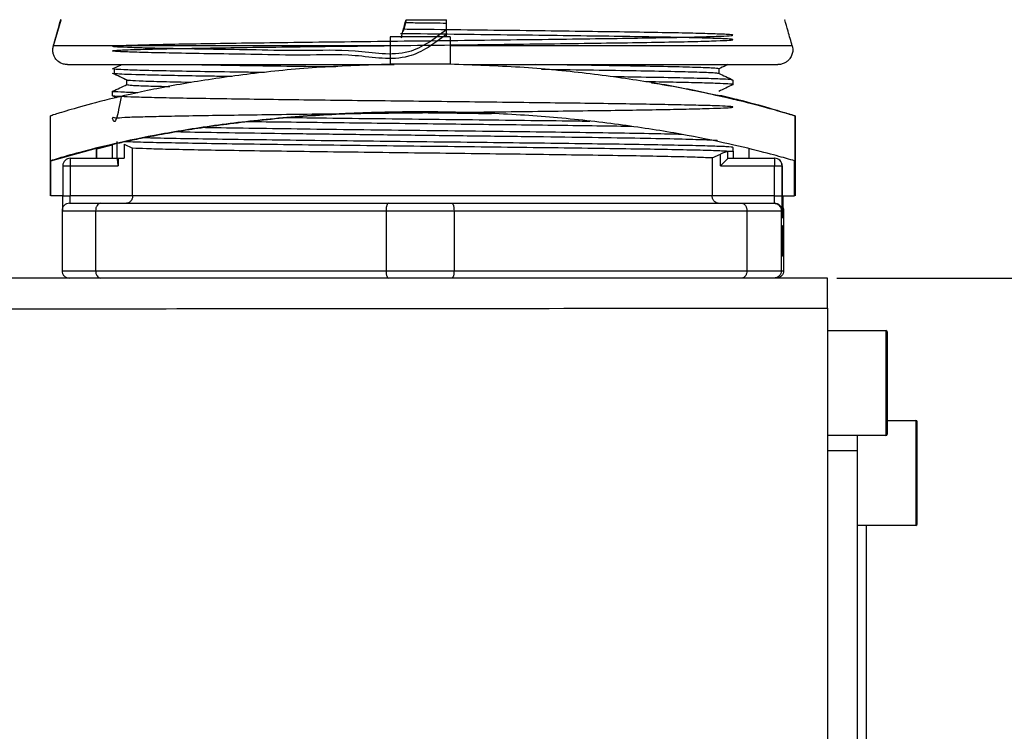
# Model space of a CAD drawing. Header units: millimetres. Extents: x 7590 to 10884, y -1862 to 419.
# Tile 51 of 83: x 8825 to 8891, y -777 to -730. Entities that reach past the tile are written whole.
import ezdxf

# ---------------------------------------------------------------- set-up
doc = ezdxf.new("R2010")
doc.units = ezdxf.units.MM
doc.header["$PDSIZE"] = -1
doc.styles.get("Standard").update_dxf_attribs({"font": 'times.ttf'})
doc.dimstyles.new('ISO-25', dxfattribs={"dimtxt": 18, "dimasz": 15, "dimexe": 1.25, "dimexo": 0.625, "dimtad": 1, "dimtoh": 1, "dimtxsty": 'Standard', "dimcen": 2.5, "dimadec": 0, "dimazin": 0, "dimtfac": 1, "dimtmove": 0, "dimatfit": 3, "dimfxl": 1, "dimarcsym": 0})

# ---------------------------------------------------------------- blocks, each defined once
blk = doc.blocks.new('*D93')
at = {"color": 0, "lineweight": -2}
for p, q in [((8879.767, -746.769), (8983.941, -746.769)), ((8982.691, -898.269), (8982.691, -761.769)), ((8879.767, -913.269), (8983.941, -913.269))]:
    blk.add_line(p, q, dxfattribs=at)
at = {"color": 0}
for points in [[(8985.191, -761.769), (8980.191, -761.769), (8982.691, -746.769)], [(8980.191, -898.269), (8985.191, -898.269), (8982.691, -913.269)]]:
    blk.add_solid(points, dxfattribs=at)
at = {"layer": 'Defpoints', "color": 0}
for p in [(8879.142, -746.769), (8982.691, -746.769), (8879.142, -913.269)]:
    blk.add_point(p, dxfattribs=at)
at = {"color": 0, "insert": (8974.415, -830.019), "char_height": 15, "attachment_point": 5, "rotation": 90}
blk.add_mtext('166.5', dxfattribs=at)
blk = doc.blocks.new('*D94')
at = {"color": 0, "lineweight": -2}
for p, q in [((8775.976, -326.908), (9059.261, -326.908)), ((9058.011, -338.908), (9058.011, -901.269)), ((8879.767, -913.269), (9059.261, -913.269))]:
    blk.add_line(p, q, dxfattribs=at)
at = {"color": 0}
for points in [[(9060.011, -338.908), (9056.011, -338.908), (9058.011, -326.908)], [(9056.011, -901.269), (9060.011, -901.269), (9058.011, -913.269)]]:
    blk.add_solid(points, dxfattribs=at)
at = {"layer": 'Defpoints', "color": 0}
for p in [(8775.351, -326.908), (8879.142, -913.269), (9058.011, -913.269)]:
    blk.add_point(p, dxfattribs=at)
at = {"color": 0, "insert": (9047.497, -620.089), "char_height": 15, "attachment_point": 5, "rotation": 90}
blk.add_mtext('{\\f宋体|b0|i0|c134|p2;最大值}b', dxfattribs=at)

msp = doc.modelspace()

# ---------------------------------------------------------------- linework, layer by layer
at = {"color": 7, "lineweight": 25}
for p, q in [((8828.008, -729.514), (8827.956, -729.514)), ((8850.89, -730.119), (8850.998, -729.703)), ((8851.023, -729.514), (8853.723, -729.514)), ((8853.721, -730.669), (8853.723, -729.514)), ((8876.302, -729.514), (8876.327, -729.514)), ((8850.727, -730.718), (8850.766, -730.574)), ((8850.842, -730.299), (8850.89, -730.119)), ((8853.96, -730.669), (8849.96, -730.669)), ((8849.96, -730.669), (8849.96, -732.49)), ((8853.969, -730.669), (8853.96, -730.669)), ((8853.96, -730.669), (8853.96, -732.49)), ((8853.969, -730.669), (8853.969, -731.457)), ((8876.797, -731.269), (8876.781, -731.216)), ((8853.969, -731.631), (8853.969, -732.49)), ((8828.42, -732.514), (8850.226, -732.514)), ((8853.96, -732.49), (8849.96, -732.49)), ((8853.968, -732.49), (8853.96, -732.49)), ((8854.948, -732.514), (8875.84, -732.514)), ((8875.864, -732.514), (8875.84, -732.514)), ((8831.541, -732.82), (8831.513, -732.791)), ((8831.541, -733.119), (8831.525, -733.102)), ((8831.541, -732.819), (8831.541, -733.119)), ((8831.541, -733.119), (8832.486, -733.569)), ((8871.892, -732.787), (8871.892, -733.094)), ((8871.892, -732.794), (8871.892, -733.094)), ((8832.392, -733.846), (8832.392, -733.537)), ((8832.486, -733.569), (8832.422, -733.552)), ((8872.841, -733.546), (8872.841, -733.846)), ((8831.443, -734.596), (8831.443, -734.296)), ((8831.707, -734.724), (8831.443, -734.599)), ((8827.292, -738.938), (8827.292, -735.937)), ((8876.991, -738.939), (8876.991, -735.941)), ((8876.992, -735.937), (8876.992, -738.938)), ((8830.384, -738.129), (8831.442, -737.874)), ((8831.442, -738.769), (8831.442, -737.839)), ((8831.731, -737.636), (8831.73, -738.771)), ((8832.22, -737.835), (8832.774, -738.093)), ((8832.22, -737.835), (8832.22, -738.769)), ((8827.313, -738.931), (8830.367, -738.101)), ((8830.367, -738.769), (8830.367, -738.101)), ((8830.384, -738.769), (8830.384, -738.101)), ((8832.774, -741.269), (8832.774, -738.093)), ((8871.454, -738.746), (8872.008, -738.49)), ((8872.008, -739.269), (8872.008, -738.49)), ((8872.503, -738.777), (8872.503, -738.303)), ((8872.84, -738.043), (8872.84, -738.343)), ((8872.842, -738.289), (8872.842, -738.769)), ((8873.9, -738.101), (8873.9, -738.769)), ((8827.292, -741.269), (8827.292, -738.938)), ((8827.293, -738.939), (8827.313, -738.931)), ((8827.313, -741.269), (8827.313, -738.931)), ((8828.618, -738.769), (8831.716, -738.769)), ((8831.73, -738.771), (8831.716, -738.769)), ((8831.73, -738.769), (8831.805, -738.769)), ((8831.805, -738.769), (8832.22, -738.769)), ((8831.805, -738.769), (8831.805, -739.269)), ((8871.454, -738.746), (8871.454, -741.269)), ((8872.519, -738.769), (8875.617, -738.769)), ((8875.627, -738.769), (8875.617, -738.769)), ((8876.954, -738.931), (8876.991, -738.939)), ((8876.954, -741.269), (8876.954, -738.931)), ((8876.991, -741.269), (8876.991, -738.939)), ((8876.992, -738.938), (8876.992, -741.269)), ((8828.118, -739.269), (8828.615, -739.269)), ((8828.118, -739.269), (8828.118, -741.269)), ((8828.615, -739.269), (8831.805, -739.269)), ((8828.615, -739.269), (8828.615, -741.269)), ((8872.008, -739.269), (8875.613, -739.269)), ((8875.613, -741.269), (8875.613, -739.269)), ((8875.613, -739.269), (8876.117, -739.269)), ((8876.127, -739.269), (8876.117, -739.269)), ((8876.117, -741.269), (8876.117, -739.269)), ((8876.127, -739.269), (8876.127, -740.769)), ((8828.118, -741.269), (8827.313, -741.269)), ((8828.118, -741.269), (8828.615, -741.269)), ((8828.565, -741.769), (8830.655, -741.769)), ((8832.774, -741.269), (8828.615, -741.269)), ((8830.655, -741.769), (8849.844, -741.769)), ((8871.454, -741.269), (8832.774, -741.269)), ((8849.844, -741.769), (8854.076, -741.769)), ((8854.076, -741.769), (8873.422, -741.769)), ((8875.613, -741.269), (8871.454, -741.269)), ((8873.422, -741.769), (8875.564, -741.769)), ((8875.564, -741.769), (8875.61, -741.769)), ((8875.613, -741.269), (8876.117, -741.269)), ((8876.128, -741.269), (8876.954, -741.269)), ((8828.064, -742.269), (8830.306, -742.269)), ((8828.064, -742.269), (8828.064, -746.269)), ((8830.306, -742.269), (8849.688, -742.269)), ((8830.306, -742.269), (8830.306, -746.269)), ((8849.688, -742.269), (8854.226, -742.269)), ((8849.688, -742.269), (8849.688, -746.269)), ((8854.226, -742.269), (8854.226, -746.269)), ((8854.226, -742.269), (8873.766, -742.269)), ((8873.766, -742.269), (8873.766, -746.269)), ((8873.766, -742.269), (8876.063, -742.269)), ((8876.063, -742.269), (8876.063, -746.269)), ((8876.063, -742.269), (8876.11, -742.269)), ((8876.171, -742.223), (8876.171, -742.232)), ((8876.173, -742.269), (8876.22, -742.269)), ((8876.22, -742.269), (8876.22, -746.269)), ((8876.083, -743.524), (8876.083, -743.269)), ((8876.083, -743.269), (8876.091, -743.269)), ((8876.089, -743.524), (8876.083, -743.524)), ((8876.089, -744.1), (8876.089, -743.524)), ((8876.091, -743.269), (8876.091, -745.269)), ((8876.096, -743.797), (8876.094, -743.797)), ((8876.107, -745.269), (8876.113, -743.269)), ((8876.114, -743.569), (8876.112, -744.502)), ((8876.112, -743.569), (8876.114, -743.569)), ((8876.113, -743.269), (8876.115, -743.269)), ((8876.117, -744.502), (8876.114, -743.569)), ((8876.115, -743.269), (8876.121, -745.269)), ((8876.127, -744.159), (8876.122, -743.269)), ((8876.122, -743.269), (8876.125, -743.269)), ((8876.125, -743.269), (8876.13, -744.112)), ((8876.13, -744.112), (8876.13, -743.269)), ((8876.13, -743.269), (8876.132, -743.269)), ((8876.132, -743.269), (8876.132, -745.269)), ((8876.135, -745.269), (8876.135, -743.269)), ((8876.135, -743.269), (8876.137, -743.269)), ((8876.137, -743.269), (8876.137, -744.845)), ((8876.144, -743.601), (8876.138, -745.269)), ((8876.139, -744.317), (8876.143, -743.269)), ((8876.143, -743.269), (8876.146, -743.269)), ((8876.144, -745.269), (8876.144, -743.601)), ((8876.146, -743.269), (8876.146, -745.269)), ((8876.15, -745.269), (8876.15, -743.269)), ((8876.15, -743.269), (8876.152, -743.269)), ((8876.152, -743.269), (8876.152, -745.269)), ((8876.161, -745.016), (8876.161, -743.269)), ((8876.161, -743.269), (8876.163, -743.269)), ((8876.163, -743.269), (8876.163, -745.269)), ((8876.165, -745.269), (8876.17, -743.269)), ((8876.172, -743.569), (8876.169, -744.502)), ((8876.17, -743.269), (8876.172, -743.269)), ((8876.172, -743.269), (8876.178, -745.269)), ((8876.174, -744.502), (8876.172, -743.569)), ((8876.18, -743.524), (8876.18, -743.269)), ((8876.18, -743.269), (8876.188, -743.269)), ((8876.186, -743.524), (8876.18, -743.524)), ((8876.186, -744.1), (8876.186, -743.524)), ((8876.188, -743.269), (8876.188, -745.269)), ((8876.196, -743.269), (8876.201, -743.269)), ((8876.199, -743.524), (8876.196, -743.524)), ((8876.199, -744.129), (8876.199, -743.524)), ((8876.201, -743.269), (8876.201, -745.269)), ((8876.083, -744.354), (8876.083, -744.1)), ((8876.083, -744.1), (8876.089, -744.1)), ((8876.089, -744.354), (8876.083, -744.354)), ((8876.089, -745.016), (8876.089, -744.354)), ((8876.094, -745.164), (8876.094, -744.217)), ((8876.094, -744.217), (8876.099, -744.217)), ((8876.099, -744.217), (8876.099, -744.474)), ((8876.121, -745.269), (8876.127, -744.159)), ((8876.13, -744.232), (8876.124, -745.269)), ((8876.13, -745.269), (8876.13, -744.232)), ((8876.18, -744.354), (8876.18, -744.1)), ((8876.18, -744.1), (8876.186, -744.1)), ((8876.186, -744.354), (8876.18, -744.354)), ((8876.186, -745.016), (8876.186, -744.354)), ((8876.196, -744.129), (8876.199, -744.129)), ((8876.199, -744.382), (8876.196, -744.382)), ((8876.199, -745.269), (8876.199, -744.382)), ((8876.082, -745.269), (8876.082, -745.016)), ((8876.082, -745.016), (8876.089, -745.016)), ((8876.094, -744.474), (8876.096, -744.474)), ((8876.094, -744.978), (8876.096, -744.978)), ((8876.099, -744.474), (8876.096, -744.474)), ((8876.096, -744.474), (8876.096, -744.978)), ((8876.109, -744.756), (8876.111, -744.756)), ((8876.11, -744.502), (8876.112, -744.502)), ((8876.111, -744.756), (8876.11, -745.269)), ((8876.118, -744.756), (8876.111, -744.756)), ((8876.112, -744.502), (8876.117, -744.502)), ((8876.119, -745.269), (8876.118, -744.756)), ((8876.154, -745.269), (8876.154, -745.016)), ((8876.154, -745.016), (8876.161, -745.016)), ((8876.168, -744.756), (8876.167, -745.269)), ((8876.175, -744.756), (8876.168, -744.756)), ((8876.169, -744.502), (8876.174, -744.502)), ((8876.176, -745.269), (8876.175, -744.756)), ((8876.18, -745.269), (8876.18, -745.016)), ((8876.18, -745.016), (8876.186, -745.016)), ((8876.091, -745.269), (8876.082, -745.269)), ((8876.11, -745.269), (8876.107, -745.269)), ((8876.121, -745.269), (8876.119, -745.269)), ((8876.124, -745.269), (8876.121, -745.269)), ((8876.132, -745.269), (8876.13, -745.269)), ((8876.138, -745.269), (8876.135, -745.269)), ((8876.146, -745.269), (8876.144, -745.269)), ((8876.152, -745.269), (8876.15, -745.269)), ((8876.163, -745.269), (8876.154, -745.269)), ((8876.167, -745.269), (8876.165, -745.269)), ((8876.178, -745.269), (8876.176, -745.269)), ((8876.188, -745.269), (8876.18, -745.269)), ((8876.193, -745.269), (8876.191, -745.269)), ((8876.201, -745.269), (8876.199, -745.269)), ((8828.064, -746.269), (8830.306, -746.269)), ((8830.306, -746.269), (8849.688, -746.269)), ((8849.688, -746.269), (8854.226, -746.269)), ((8854.226, -746.269), (8873.766, -746.269)), ((8873.766, -746.269), (8876.063, -746.269)), ((8876.063, -746.269), (8876.22, -746.269)), ((8879.142, -748.769), (8879.142, -778.253)), ((8879.142, -750.269), (8883.042, -750.269)), ((8883.142, -753.769), (8883.142, -750.369)), ((8883.142, -757.169), (8883.142, -753.769)), ((8883.142, -756.269), (8885.042, -756.269)), ((8885.142, -759.769), (8885.142, -756.369)), ((8883.042, -757.269), (8879.142, -757.269)), ((8881.142, -758.269), (8881.142, -757.269)), ((8879.142, -758.269), (8881.142, -758.269)), ((8881.142, -830.269), (8881.142, -758.269)), ((8885.142, -763.169), (8885.142, -759.769)), ((8885.042, -763.269), (8881.142, -763.269)), ((8881.742, -787.269), (8881.742, -763.269))]:
    msp.add_line(p, q, dxfattribs=at)
at = {"color": 8, "lineweight": 25}
for p, q in [((8849.96, -731.269), (8827.487, -731.269)), ((8876.796, -731.269), (8853.969, -731.269)), ((8876.171, -742.227), (8876.173, -742.269)), ((8883.042, -750.269), (8883.042, -753.769)), ((8883.042, -753.769), (8883.042, -757.269)), ((8885.042, -756.269), (8885.042, -759.769)), ((8885.042, -759.769), (8885.042, -763.269))]:
    msp.add_line(p, q, dxfattribs=at)
at = {"color": 7, "lineweight": 25, "flags": 128}
msp.add_lwpolyline([(8827.487, -731.269), (8827.779, -730.285), (8828.008, -729.514)], dxfattribs=at)
at = {"color": 8, "lineweight": 25, "flags": 128}
for points in [[(8876.171, -742.237), (8876.172, -742.25), (8876.173, -742.269)], [(8876.14, -742.759), (8876.141, -742.769), (8876.147, -742.636)]]:
    msp.add_lwpolyline(points, dxfattribs=at)
at = {"color": 7, "lineweight": 25}
for centre, radius, start, end in [((8828.618, -739.269), 0.5, 90.0007, 180.0007), ((8846.455, -739.145), 17.841, 178.79558, 180.40142), ((8893.454, -739.145), 17.841, 178.79558, 180.40142), ((8875.617, -739.269), 0.5, 359.9993, 89.9993), ((8875.627, -739.269), 0.5, 359.9993, 89.9993), ((8959.697, -741.235), 83.571, 179.68088, 181.0452), ((8778.842, -741.481), 49.277, 359.11105, 0.24576), ((8810.774, -741.394), 17.841, 358.79558, 0.40142), ((8857.773, -741.394), 17.841, 358.79558, 0.40142), ((8875.61, -742.269), 0.5, 359.9993, 89.9993), ((8803.445, -741.396), 72.672, 359.37953, 0.09951), ((8775.642, -741.325), 100.513, 359.25258, 0.03159), ((8927.589, -741.475), 51.423, 179.77136, 180.84987), ((8883.042, -750.369), 0.1, 360, 90), ((8885.042, -756.369), 0.1, 360, 90), ((8883.042, -757.169), 0.1, 270, 0), ((8885.042, -763.169), 0.1, 270, 0)]:
    msp.add_arc(centre, radius, start, end, dxfattribs=at)
at = {"color": 8, "lineweight": 25}
msp.add_arc((8874.522, -742.174), 1.591, 356.55123, 359.68059, dxfattribs=at)
at = {"color": 7, "lineweight": 25}
for points, knots in [([(8827.503, -731.216), (8827.591, -730.904), (8827.749, -730.337), (8827.91, -729.77), (8827.982, -729.514)], [0, 0, 0, 0, 0.549486, 1, 1, 1, 1]), ([(8850.712, -730.669), (8850.747, -730.54), (8850.851, -730.155), (8850.954, -729.77), (8851.023, -729.514)], [0, 0, 0, 0, 0.33653, 1, 1, 1, 1]), ([(8850.996, -729.707), (8851.332, -729.711), (8852.24, -729.722), (8853.149, -729.733), (8853.723, -729.74)], [0, 0, 0, 0, 0.369815, 1, 1, 1, 1]), ([(8850.998, -729.703), (8851.007, -729.668), (8851.024, -729.605), (8851.04, -729.542), (8851.048, -729.514)], [0, 0, 0, 0, 0.56, 1, 1, 1, 1]), ([(8876.796, -731.269), (8876.704, -730.94), (8876.54, -730.354), (8876.374, -729.77), (8876.302, -729.514)], [0, 0, 0, 0, 0.5631995, 1, 1, 1, 1]), ([(8853.722, -730.19), (8852.908, -730.802), (8851.099, -732.162), (8847.568, -731.473), (8844.183, -731.617), (8840.972, -731.526), (8838.115, -731.497), (8835.672, -731.453), (8833.727, -731.412), (8832.331, -731.37), (8831.534, -731.329), (8831.351, -731.288), (8831.796, -731.246), (8832.847, -731.205), (8834.482, -731.163), (8836.642, -731.122), (8839.271, -731.081), (8842.283, -731.039), (8845.593, -730.998), (8849.099, -730.956), (8852.696, -730.915), (8856.277, -730.874), (8859.733, -730.832), (8862.962, -730.791), (8865.866, -730.749), (8868.359, -730.708), (8870.364, -730.667), (8871.823, -730.625), (8872.692, -730.584), (8872.942, -730.542), (8872.571, -730.501), (8871.584, -730.46), (8870.017, -730.418), (8867.91, -730.377), (8865.333, -730.335), (8862.358, -730.294), (8859.077, -730.252), (8855.591, -730.211), (8852.787, -730.179), (8851.2, -730.16), (8850.802, -730.156)], [0, 0, 0, 0, 0.022029, 0.048943, 0.07586, 0.102774, 0.129691, 0.156605, 0.183522, 0.210437, 0.237353, 0.264268, 0.291184, 0.318099, 0.345015, 0.371931, 0.398845, 0.425762, 0.452676, 0.479593, 0.506507, 0.533424, 0.560338, 0.587255, 0.614169, 0.641086, 0.668, 0.694917, 0.721831, 0.748748, 0.775662, 0.802579, 0.829493, 0.85641, 0.883324, 0.91024, 0.937156, 0.964071, 0.990987, 1, 1, 1, 1]), ([(8853.721, -730.489), (8852.907, -731.102), (8851.099, -732.461), (8847.568, -731.772), (8844.183, -731.916), (8840.972, -731.825), (8838.115, -731.797), (8835.672, -731.752), (8833.728, -731.712), (8832.332, -731.67), (8831.535, -731.629), (8831.351, -731.587), (8831.796, -731.546), (8832.847, -731.505), (8834.482, -731.463), (8836.642, -731.422), (8839.271, -731.38), (8842.283, -731.339), (8845.594, -731.298), (8849.099, -731.256), (8852.696, -731.215), (8856.277, -731.173), (8859.733, -731.132), (8862.962, -731.091), (8865.866, -731.049), (8868.358, -731.008), (8870.364, -730.966), (8871.822, -730.925), (8872.691, -730.884), (8872.942, -730.842), (8872.571, -730.801), (8871.584, -730.759), (8870.017, -730.718), (8867.91, -730.677), (8865.333, -730.635), (8862.358, -730.594), (8859.077, -730.552), (8855.59, -730.511), (8852.739, -730.478), (8851.104, -730.459), (8850.658, -730.454)], [0, 0, 0, 0, 0.022002, 0.048887, 0.075774, 0.10266, 0.129547, 0.156433, 0.18332, 0.210206, 0.237093, 0.263979, 0.290866, 0.317752, 0.344639, 0.371525, 0.398411, 0.425299, 0.452184, 0.479072, 0.505957, 0.532845, 0.55973, 0.586618, 0.613503, 0.64039, 0.667275, 0.694163, 0.721048, 0.747936, 0.774821, 0.801709, 0.828594, 0.855482, 0.882367, 0.909255, 0.936141, 0.963027, 0.989914, 1, 1, 1, 1]), ([(8828.42, -732.514), (8828.333, -732.508), (8828.167, -732.495), (8827.893, -732.378), (8827.671, -732.189), (8827.523, -731.944), (8827.455, -731.722), (8827.438, -731.491), (8827.471, -731.343), (8827.487, -731.269)], [0, 0, 0, 0, 0.145309, 0.275571, 0.489804, 0.619533, 0.747787, 0.874598, 1, 1, 1, 1]), ([(8876.796, -731.269), (8876.809, -731.333), (8876.841, -731.477), (8876.823, -731.719), (8876.748, -731.94), (8876.629, -732.133), (8876.49, -732.281), (8876.298, -732.411), (8876.08, -732.498), (8875.918, -732.509), (8875.84, -732.514)], [0, 0, 0, 0, 0.108751, 0.247448, 0.403508, 0.494633, 0.623606, 0.737102, 0.87294, 1, 1, 1, 1]), ([(8849.969, -732.49), (8848.409, -732.544), (8845.275, -732.651), (8840.831, -733.081), (8836.768, -733.658), (8833.264, -734.332), (8830.489, -734.996), (8828.584, -735.529), (8827.467, -735.877), (8827.35, -735.92), (8827.293, -735.941)], [0, 0, 0, 0, 0.126841, 0.254934, 0.384639, 0.515516, 0.646144, 0.771865, 0.888693, 1, 1, 1, 1]), ([(8831.443, -732.793), (8831.603, -732.717), (8831.8, -732.624), (8831.996, -732.531), (8832.032, -732.514)], [0, 0, 0, 0, 0.817455, 1, 1, 1, 1]), ([(8837.137, -732.514), (8837.803, -732.527), (8839.299, -732.554), (8842.22, -732.596), (8844.672, -732.629), (8846.119, -732.647), (8846.348, -732.65)], [0, 0, 0, 0, 0.268275, 0.602622, 0.93697, 1, 1, 1, 1]), ([(8876.991, -735.941), (8876.915, -735.92), (8876.758, -735.877), (8875.581, -735.529), (8873.618, -734.996), (8870.788, -734.332), (8867.238, -733.658), (8863.139, -733.081), (8858.671, -732.651), (8855.531, -732.544), (8853.968, -732.49)], [0, 0, 0, 0, 0.111307, 0.228135, 0.353856, 0.484484, 0.615361, 0.745066, 0.873159, 1, 1, 1, 1]), ([(8871.892, -732.794), (8871.809, -732.779), (8871.644, -732.748), (8870.443, -732.701), (8868.595, -732.654), (8866.094, -732.607), (8863.108, -732.561), (8860.797, -732.53), (8859.656, -732.514)], [0, 0, 0, 0, 0.167346, 0.334692, 0.502039, 0.669385, 0.836731, 1, 1, 1, 1]), ([(8872.493, -732.514), (8872.449, -732.535), (8872.249, -732.63), (8872.048, -732.725), (8871.892, -732.799)], [0, 0, 0, 0, 0.2202556, 1, 1, 1, 1]), ([(8832.405, -733.555), (8832.245, -733.479), (8831.924, -733.327), (8831.603, -733.175), (8831.443, -733.099)], [0, 0, 0, 0, 0.499997, 1, 1, 1, 1]), ([(8841.567, -733.043), (8841.157, -733.037), (8839.696, -733.018), (8837.534, -732.985), (8835.182, -732.944), (8833.369, -732.903), (8832.071, -732.861), (8831.717, -732.833), (8831.541, -732.82)], [0, 0, 0, 0, 0.072268, 0.257821, 0.443356, 0.62891, 0.814445, 1, 1, 1, 1]), ([(8839.427, -733.313), (8838.965, -733.306), (8837.708, -733.288), (8835.972, -733.258), (8834.248, -733.223), (8832.918, -733.189), (8831.96, -733.154), (8831.681, -733.131), (8831.541, -733.119)], [0, 0, 0, 0, 0.103982, 0.283174, 0.462385, 0.641588, 0.820787, 1, 1, 1, 1]), ([(8860.052, -732.82), (8860.13, -732.821), (8861.39, -732.837), (8863.585, -732.868), (8866.462, -732.913), (8868.802, -732.959), (8870.534, -733.004), (8871.63, -733.048), (8871.782, -733.076), (8871.853, -733.09)], [0, 0, 0, 0, 0.011005, 0.178632, 0.346259, 0.513885, 0.681512, 0.849139, 1, 1, 1, 1]), ([(8871.879, -733.087), (8872.039, -733.163), (8872.36, -733.315), (8872.68, -733.467), (8872.841, -733.543)], [0, 0, 0, 0, 0.499997, 1, 1, 1, 1]), ([(8831.443, -734.293), (8831.604, -734.217), (8831.92, -734.067), (8832.236, -733.917), (8832.392, -733.843)], [0, 0, 0, 0, 0.507067, 1, 1, 1, 1]), ([(8832.393, -733.844), (8832.461, -733.86), (8832.597, -733.891), (8833.612, -733.935), (8834.761, -733.963), (8835.269, -733.975)], [0, 0, 0, 0, 0.358189, 0.716379, 1, 1, 1, 1]), ([(8836.693, -733.707), (8836.671, -733.706), (8835.785, -733.691), (8834.542, -733.66), (8833.047, -733.615), (8832.673, -733.585), (8832.486, -733.569)], [0, 0, 0, 0, 0.008498, 0.338999, 0.669499, 1, 1, 1, 1]), ([(8872.76, -733.54), (8872.767, -733.535), (8872.788, -733.515), (8872.175, -733.482), (8870.952, -733.441), (8869.116, -733.399), (8867.08, -733.362), (8865.503, -733.339), (8864.868, -733.33)], [0, 0, 0, 0, 0.079588, 0.276498, 0.473419, 0.670332, 0.867251, 1, 1, 1, 1]), ([(8872.808, -733.852), (8872.821, -733.85), (8872.916, -733.837), (8872.679, -733.812), (8872.07, -733.778), (8871.004, -733.743), (8869.534, -733.708), (8868.185, -733.682), (8867.241, -733.667), (8867.021, -733.663)], [0, 0, 0, 0, 0.026744, 0.210305, 0.393844, 0.577399, 0.760951, 0.944493, 1, 1, 1, 1]), ([(8867.41, -733.724), (8867.649, -733.761), (8868.96, -733.962), (8870.765, -734.34), (8872.603, -734.745), (8873.718, -735.02), (8873.867, -735.055), (8873.942, -735.071)], [0, 0, 0, 0, 0.055565, 0.304226, 0.547954, 0.775525, 1, 1, 1, 1]), ([(8872.842, -733.849), (8872.681, -733.925), (8872.365, -734.075), (8872.048, -734.225), (8871.892, -734.299)], [0, 0, 0, 0, 0.5066016, 1, 1, 1, 1]), ([(8832.019, -734.651), (8831.901, -735.259), (8831.619, -736.714), (8831.362, -735.92), (8831.566, -736.111), (8832.186, -736.016), (8833.234, -735.998), (8834.674, -735.959), (8836.483, -735.925), (8838.621, -735.89), (8841.042, -735.856), (8843.698, -735.821), (8846.53, -735.786), (8849.481, -735.752), (8852.487, -735.717), (8855.486, -735.683), (8858.415, -735.648), (8861.212, -735.613), (8863.818, -735.579), (8866.179, -735.544), (8868.247, -735.509), (8869.973, -735.475), (8871.327, -735.44), (8872.277, -735.405), (8872.803, -735.371), (8872.897, -735.336), (8872.552, -735.302), (8871.781, -735.267), (8870.596, -735.232), (8869.023, -735.198), (8867.097, -735.163), (8864.854, -735.128), (8862.346, -735.094), (8859.623, -735.059), (8856.742, -735.024), (8853.766, -734.99), (8850.755, -734.955), (8847.773, -734.921), (8844.883, -734.886), (8842.146, -734.851), (8839.617, -734.817), (8837.354, -734.782), (8835.399, -734.747), (8833.8, -734.713), (8832.576, -734.678), (8831.799, -734.643), (8831.442, -734.618), (8831.478, -734.604), (8831.483, -734.602)], [0, 0, 0, 0, 0.015971, 0.038235, 0.060501, 0.082766, 0.105031, 0.127297, 0.149561, 0.171827, 0.194092, 0.216357, 0.238623, 0.260887, 0.283153, 0.305418, 0.327682, 0.349949, 0.372212, 0.394479, 0.416743, 0.439008, 0.461274, 0.483538, 0.505805, 0.528069, 0.550334, 0.5726, 0.594864, 0.61713, 0.639395, 0.66166, 0.683926, 0.70619, 0.728456, 0.750721, 0.772986, 0.795252, 0.817516, 0.839782, 0.862046, 0.884312, 0.906577, 0.928841, 0.951108, 0.973372, 0.995637, 1, 1, 1, 1]), ([(8833.119, -734.393), (8832.71, -734.379), (8831.892, -734.352), (8831.419, -734.319), (8831.493, -734.301), (8831.512, -734.296)], [0, 0, 0, 0, 0.427562, 0.855456, 1, 1, 1, 1]), ([(8873.942, -735.071), (8873.879, -735.053), (8873.752, -735.017), (8872.992, -734.812), (8872.151, -734.623), (8871.892, -734.565)], [0, 0, 0, 0, 0.405912, 0.817472, 1, 1, 1, 1]), ([(8872.823, -734.782), (8873.122, -734.85), (8874.342, -735.132), (8875.669, -735.526), (8876.824, -735.877), (8876.937, -735.92), (8876.991, -735.941)], [0, 0, 0, 0, 0.10326, 0.421862, 0.717927, 1, 1, 1, 1]), ([(8876.954, -738.931), (8876.801, -738.888), (8876.486, -738.799), (8874.989, -738.384), (8872.657, -737.809), (8869.458, -737.152), (8865.578, -736.533), (8861.258, -736.047), (8856.67, -735.739), (8851.957, -735.634), (8847.249, -735.74), (8842.678, -736.049), (8838.39, -736.536), (8834.561, -737.154), (8831.425, -737.81), (8829.156, -738.384), (8827.719, -738.799), (8827.446, -738.888), (8827.313, -738.931)], [0, 0, 0, 0, 0.056949, 0.117366, 0.181155, 0.246809, 0.312346, 0.376424, 0.437918, 0.500135, 0.56232, 0.623877, 0.688076, 0.753502, 0.818898, 0.882582, 0.943054, 1, 1, 1, 1]), ([(8830.367, -738.101), (8830.485, -738.07), (8830.719, -738.008), (8831.701, -737.773), (8832.884, -737.515), (8834.169, -737.257), (8835.669, -736.985), (8837.316, -736.721), (8839.062, -736.476), (8840.982, -736.246), (8843.742, -735.978), (8847.413, -735.726), (8850.48, -735.69), (8851.989, -735.672)], [0, 0, 0, 0, 0.110259, 0.220184, 0.291006, 0.365953, 0.444848, 0.512656, 0.580563, 0.651612, 0.722642, 0.863475, 1, 1, 1, 1]), ([(8850.555, -735.702), (8851.037, -735.708), (8852.798, -735.729), (8854.916, -735.754), (8856.433, -735.774), (8856.718, -735.777)], [0, 0, 0, 0, 0.234006, 0.856158, 1, 1, 1, 1]), ([(8866.089, -736.648), (8865.43, -736.638), (8864.015, -736.616), (8861.524, -736.583), (8858.753, -736.548), (8855.834, -736.514), (8852.841, -736.479), (8849.833, -736.445), (8846.87, -736.41), (8844.031, -736.375), (8841.842, -736.347), (8840.705, -736.331), (8840.374, -736.326)], [0, 0, 0, 0, 0.0938051, 0.20153, 0.3092512, 0.4169687, 0.5246956, 0.6324102, 0.7401354, 0.8478561, 0.9555741, 1, 1, 1, 1]), ([(8863.28, -736.307), (8863.056, -736.304), (8861.865, -736.287), (8859.38, -736.256), (8855.929, -736.215), (8852.334, -736.174), (8848.75, -736.132), (8845.567, -736.095), (8843.724, -736.071), (8842.957, -736.061)], [0, 0, 0, 0, 0.039038, 0.207247, 0.375442, 0.543652, 0.711846, 0.880058, 1, 1, 1, 1]), ([(8835.709, -736.985), (8835.903, -736.99), (8836.794, -737.012), (8839.147, -737.051), (8842.627, -737.102), (8846.608, -737.154), (8850.83, -737.205), (8855.118, -737.257), (8859.266, -737.309), (8863.085, -737.36), (8866.391, -737.412), (8869.049, -737.463), (8870.868, -737.515), (8871.801, -737.557), (8871.777, -737.581), (8871.77, -737.589)], [0, 0, 0, 0, 0.023799, 0.109139, 0.194479, 0.279819, 0.365159, 0.4505, 0.53584, 0.62118, 0.70652, 0.79186, 0.877201, 0.962541, 1, 1, 1, 1]), ([(8869.433, -737.176), (8868.829, -737.162), (8867.576, -737.133), (8864.962, -737.089), (8861.878, -737.043), (8858.429, -736.998), (8854.757, -736.953), (8850.99, -736.907), (8847.268, -736.862), (8843.707, -736.817), (8840.502, -736.771), (8838.36, -736.739), (8837.489, -736.721), (8837.371, -736.719)], [0, 0, 0, 0, 0.092195, 0.191334, 0.290473, 0.389612, 0.48875, 0.587889, 0.687028, 0.786166, 0.885305, 0.984444, 1, 1, 1, 1]), ([(8831.442, -737.861), (8831.252, -737.903), (8830.656, -738.036), (8830.494, -738.075), (8830.384, -738.101)], [0, 0, 0, 0, 0.318657, 1, 1, 1, 1]), ([(8872.502, -738.303), (8872.226, -738.289), (8871.673, -738.261), (8870.081, -738.22), (8867.992, -738.178), (8865.405, -738.136), (8862.421, -738.095), (8859.122, -738.053), (8855.612, -738.011), (8851.996, -737.969), (8848.385, -737.928), (8844.888, -737.886), (8841.61, -737.844), (8838.657, -737.803), (8836.101, -737.761), (8834.072, -737.719), (8832.756, -737.685), (8832.358, -737.665), (8832.235, -737.659)], [0, 0, 0, 0, 0.0647456, 0.1294944, 0.1942408, 0.2589889, 0.3237361, 0.3884834, 0.4532314, 0.517978, 0.5827266, 0.6474724, 0.7122217, 0.7769669, 0.8417167, 0.9064613, 0.9712116, 1, 1, 1, 1]), ([(8872.816, -738.039), (8872.819, -738.039), (8872.885, -738.024), (8872.431, -737.995), (8871.423, -737.954), (8869.764, -737.913), (8867.597, -737.871), (8864.96, -737.83), (8861.941, -737.788), (8858.626, -737.747), (8855.118, -737.706), (8851.52, -737.664), (8847.94, -737.623), (8844.487, -737.581), (8841.265, -737.54), (8838.361, -737.499), (8835.906, -737.457), (8834.254, -737.425), (8833.633, -737.406), (8833.471, -737.401)], [0, 0, 0, 0, 0.003933, 0.068817, 0.133695, 0.198579, 0.263457, 0.32834, 0.393219, 0.458101, 0.522981, 0.587863, 0.652743, 0.717624, 0.782505, 0.847385, 0.912268, 0.977147, 1, 1, 1, 1]), ([(8872.503, -738.303), (8872.488, -738.305), (8872.456, -738.309), (8872.342, -738.348), (8872.19, -738.409), (8872.073, -738.461), (8872.008, -738.49)], [0, 0, 0, 0, 0.23082, 0.474653, 0.710058, 1, 1, 1, 1]), ([(8831.805, -739.269), (8831.804, -739.211), (8831.802, -739.094), (8831.784, -738.941), (8831.76, -738.819), (8831.74, -738.787), (8831.73, -738.771)], [0, 0, 0, 0, 0.247553, 0.495001, 0.752515, 1, 1, 1, 1]), ([(8872.008, -739.269), (8872.07, -739.208), (8872.186, -739.092), (8872.339, -738.94), (8872.434, -738.844), (8872.484, -738.795), (8872.497, -738.783), (8872.503, -738.777)], [0, 0, 0, 0, 0.3027131, 0.5650972, 0.8008168, 0.9042977, 1, 1, 1, 1]), ([(8872.519, -738.769), (8872.516, -738.77), (8872.511, -738.771), (8872.506, -738.775), (8872.503, -738.777)], [0, 0, 0, 0, 0.560141, 1, 1, 1, 1]), ([(8828.565, -741.769), (8828.499, -741.777), (8828.367, -741.792), (8828.226, -741.891), (8828.143, -741.994), (8828.081, -742.11), (8828.071, -742.206), (8828.064, -742.269)], [0, 0, 0, 0, 0.254819, 0.507918, 0.636696, 0.761702, 1, 1, 1, 1]), ([(8830.655, -741.769), (8830.609, -741.777), (8830.517, -741.792), (8830.419, -741.891), (8830.361, -741.994), (8830.317, -742.11), (8830.31, -742.206), (8830.306, -742.269)], [0, 0, 0, 0, 0.2548198, 0.5079197, 0.6364348, 0.7613548, 1, 1, 1, 1]), ([(8832.774, -741.269), (8832.772, -741.299), (8832.77, -741.36), (8832.748, -741.449), (8832.715, -741.533), (8832.649, -741.639), (8832.533, -741.745), (8832.425, -741.761), (8832.367, -741.769)], [0, 0, 0, 0, 0.0990317, 0.2027854, 0.3131001, 0.4315095, 0.6952411, 1, 1, 1, 1]), ([(8849.844, -741.769), (8849.824, -741.777), (8849.783, -741.792), (8849.739, -741.891), (8849.713, -741.994), (8849.693, -742.11), (8849.69, -742.206), (8849.688, -742.269)], [0, 0, 0, 0, 0.254819, 0.507918, 0.636696, 0.761702, 1, 1, 1, 1]), ([(8854.076, -741.769), (8854.096, -741.777), (8854.135, -741.792), (8854.178, -741.891), (8854.202, -741.994), (8854.221, -742.11), (8854.224, -742.206), (8854.226, -742.269)], [0, 0, 0, 0, 0.25482, 0.50792, 0.636435, 0.761355, 1, 1, 1, 1]), ([(8871.854, -741.769), (8871.797, -741.761), (8871.691, -741.745), (8871.577, -741.639), (8871.512, -741.533), (8871.479, -741.449), (8871.458, -741.36), (8871.456, -741.299), (8871.454, -741.269)], [0, 0, 0, 0, 0.3047585, 0.5684898, 0.6868887, 0.7971997, 0.900957, 1, 1, 1, 1]), ([(8873.422, -741.769), (8873.467, -741.777), (8873.558, -741.792), (8873.655, -741.891), (8873.712, -741.994), (8873.754, -742.11), (8873.761, -742.206), (8873.766, -742.269)], [0, 0, 0, 0, 0.254819, 0.507918, 0.636696, 0.761702, 1, 1, 1, 1]), ([(8875.564, -741.769), (8875.629, -741.777), (8875.761, -741.792), (8875.901, -741.891), (8875.984, -741.994), (8876.046, -742.11), (8876.056, -742.206), (8876.063, -742.269)], [0, 0, 0, 0, 0.25482, 0.50792, 0.636435, 0.761355, 1, 1, 1, 1]), ([(8876.131, -741.986), (8876.134, -741.99), (8876.157, -742.019), (8876.201, -742.111), (8876.213, -742.207), (8876.22, -742.269)], [0, 0, 0, 0, 0.046671, 0.374694, 1, 1, 1, 1]), ([(8876.094, -743.797), (8876.094, -743.702), (8876.095, -743.538), (8876.095, -743.424), (8876.096, -743.375)], [0, 0, 0, 0, 0.5783214, 1, 1, 1, 1]), ([(8876.096, -743.375), (8876.096, -743.328), (8876.097, -743.238), (8876.099, -743.231), (8876.099, -743.228)], [0, 0, 0, 0, 0.523952, 1, 1, 1, 1]), ([(8876.099, -743.47), (8876.099, -743.473), (8876.098, -743.479), (8876.097, -743.544), (8876.097, -743.655), (8876.097, -743.748), (8876.096, -743.797)], [0, 0, 0, 0, 0.272455, 0.507646, 0.738612, 1, 1, 1, 1]), ([(8876.099, -743.228), (8876.1, -743.235), (8876.101, -743.247), (8876.102, -743.329), (8876.103, -743.365)], [0, 0, 0, 0, 0.562954, 1, 1, 1, 1]), ([(8876.103, -743.689), (8876.102, -743.655), (8876.102, -743.59), (8876.101, -743.52), (8876.1, -743.477), (8876.1, -743.472), (8876.099, -743.47)], [0, 0, 0, 0, 0.252978, 0.494648, 0.739107, 1, 1, 1, 1]), ([(8876.103, -743.365), (8876.103, -743.423), (8876.104, -743.528), (8876.105, -743.689), (8876.105, -743.761)], [0, 0, 0, 0, 0.55522, 1, 1, 1, 1]), ([(8876.104, -744.285), (8876.104, -744.169), (8876.104, -743.956), (8876.103, -743.773), (8876.103, -743.689)], [0, 0, 0, 0, 0.542366, 1, 1, 1, 1]), ([(8876.105, -743.761), (8876.106, -743.86), (8876.106, -744.037), (8876.106, -744.223), (8876.106, -744.306)], [0, 0, 0, 0, 0.557615, 1, 1, 1, 1]), ([(8876.191, -743.781), (8876.191, -743.702), (8876.191, -743.565), (8876.192, -743.46), (8876.192, -743.414)], [0, 0, 0, 0, 0.568968, 1, 1, 1, 1]), ([(8876.191, -743.985), (8876.191, -743.948), (8876.191, -743.881), (8876.191, -743.811), (8876.191, -743.781)], [0, 0, 0, 0, 0.561943, 1, 1, 1, 1]), ([(8876.192, -743.414), (8876.192, -743.389), (8876.193, -743.332), (8876.194, -743.279), (8876.195, -743.273), (8876.196, -743.269)], [0, 0, 0, 0, 0.202284, 0.458508, 1, 1, 1, 1]), ([(8876.194, -743.611), (8876.194, -743.642), (8876.193, -743.707), (8876.193, -743.786), (8876.193, -743.827)], [0, 0, 0, 0, 0.4851221, 1, 1, 1, 1]), ([(8876.196, -743.524), (8876.195, -743.527), (8876.195, -743.53), (8876.194, -743.568), (8876.194, -743.597), (8876.194, -743.611)], [0, 0, 0, 0, 0.5920754, 0.8133859, 1, 1, 1, 1]), ([(8876.103, -744.865), (8876.103, -744.828), (8876.103, -744.753), (8876.104, -744.559), (8876.104, -744.397), (8876.104, -744.285)], [0, 0, 0, 0, 0.223854, 0.459432, 1, 1, 1, 1]), ([(8876.106, -744.306), (8876.106, -744.466), (8876.106, -744.74), (8876.105, -744.954), (8876.104, -745.042)], [0, 0, 0, 0, 0.585204, 1, 1, 1, 1]), ([(8876.138, -744.575), (8876.138, -744.517), (8876.139, -744.43), (8876.139, -744.345), (8876.139, -744.317)], [0, 0, 0, 0, 0.669672, 1, 1, 1, 1]), ([(8876.192, -744.159), (8876.192, -744.131), (8876.192, -744.079), (8876.191, -744.014), (8876.191, -743.985)], [0, 0, 0, 0, 0.56513, 1, 1, 1, 1]), ([(8876.194, -744.265), (8876.194, -744.253), (8876.193, -744.233), (8876.192, -744.18), (8876.192, -744.159)], [0, 0, 0, 0, 0.601882, 1, 1, 1, 1]), ([(8876.192, -744.445), (8876.192, -744.423), (8876.192, -744.383), (8876.193, -744.354), (8876.193, -744.341)], [0, 0, 0, 0, 0.552218, 1, 1, 1, 1]), ([(8876.192, -744.573), (8876.192, -744.548), (8876.192, -744.504), (8876.192, -744.463), (8876.192, -744.445)], [0, 0, 0, 0, 0.557432, 1, 1, 1, 1]), ([(8876.193, -743.827), (8876.193, -743.865), (8876.193, -743.942), (8876.194, -744.006), (8876.194, -744.038)], [0, 0, 0, 0, 0.5040301, 1, 1, 1, 1]), ([(8876.193, -744.341), (8876.193, -744.325), (8876.193, -744.293), (8876.194, -744.274), (8876.194, -744.265)], [0, 0, 0, 0, 0.5149388, 1, 1, 1, 1]), ([(8876.194, -744.038), (8876.194, -744.053), (8876.194, -744.084), (8876.195, -744.123), (8876.195, -744.126), (8876.196, -744.129)], [0, 0, 0, 0, 0.184713, 0.404584, 1, 1, 1, 1]), ([(8876.195, -744.43), (8876.195, -744.439), (8876.194, -744.457), (8876.194, -744.52), (8876.194, -744.58), (8876.194, -744.622)], [0, 0, 0, 0, 0.220668, 0.451687, 1, 1, 1, 1]), ([(8876.196, -744.382), (8876.196, -744.384), (8876.195, -744.386), (8876.195, -744.417), (8876.195, -744.43)], [0, 0, 0, 0, 0.585629, 1, 1, 1, 1]), ([(8876.096, -744.978), (8876.097, -745.005), (8876.098, -745.058), (8876.099, -745.066), (8876.099, -745.07)], [0, 0, 0, 0, 0.50469, 1, 1, 1, 1]), ([(8876.099, -745.07), (8876.1, -745.062), (8876.101, -745.05), (8876.102, -744.96), (8876.102, -744.896), (8876.103, -744.865)], [0, 0, 0, 0, 0.524499, 0.762611, 1, 1, 1, 1]), ([(8876.104, -745.042), (8876.103, -745.129), (8876.102, -745.293), (8876.1, -745.306), (8876.099, -745.313)], [0, 0, 0, 0, 0.530847, 1, 1, 1, 1]), ([(8876.137, -744.845), (8876.137, -744.803), (8876.138, -744.711), (8876.138, -744.623), (8876.138, -744.575)], [0, 0, 0, 0, 0.459363, 1, 1, 1, 1]), ([(8876.191, -744.856), (8876.192, -744.791), (8876.192, -744.696), (8876.192, -744.602), (8876.192, -744.573)], [0, 0, 0, 0, 0.688666, 1, 1, 1, 1]), ([(8876.191, -745.269), (8876.191, -745.196), (8876.191, -745.06), (8876.191, -744.92), (8876.191, -744.856)], [0, 0, 0, 0, 0.543693, 1, 1, 1, 1]), ([(8876.194, -744.91), (8876.193, -744.986), (8876.193, -745.108), (8876.193, -745.225), (8876.193, -745.269)], [0, 0, 0, 0, 0.622609, 1, 1, 1, 1]), ([(8876.194, -744.622), (8876.194, -744.675), (8876.194, -744.771), (8876.194, -744.867), (8876.194, -744.91)], [0, 0, 0, 0, 0.555545, 1, 1, 1, 1]), ([(8876.099, -745.313), (8876.098, -745.305), (8876.096, -745.291), (8876.095, -745.203), (8876.094, -745.164)], [0, 0, 0, 0, 0.558031, 1, 1, 1, 1]), ([(8828.064, -746.269), (8828.071, -746.333), (8828.081, -746.429), (8828.143, -746.545), (8828.226, -746.648), (8828.367, -746.747), (8828.499, -746.762), (8828.565, -746.769)], [0, 0, 0, 0, 0.238277, 0.363288, 0.492082, 0.745181, 1, 1, 1, 1]), ([(8830.306, -746.269), (8830.31, -746.333), (8830.317, -746.429), (8830.361, -746.545), (8830.419, -746.648), (8830.517, -746.747), (8830.609, -746.762), (8830.655, -746.769)], [0, 0, 0, 0, 0.238624, 0.36355, 0.49208, 0.74518, 1, 1, 1, 1]), ([(8849.688, -746.269), (8849.69, -746.333), (8849.693, -746.429), (8849.713, -746.545), (8849.739, -746.648), (8849.783, -746.747), (8849.824, -746.762), (8849.844, -746.769)], [0, 0, 0, 0, 0.238277, 0.3632882, 0.4920824, 0.7451812, 1, 1, 1, 1]), ([(8854.226, -746.269), (8854.224, -746.333), (8854.221, -746.429), (8854.202, -746.545), (8854.178, -746.648), (8854.135, -746.747), (8854.096, -746.762), (8854.076, -746.769)], [0, 0, 0, 0, 0.2386245, 0.3635497, 0.4920803, 0.7451802, 1, 1, 1, 1]), ([(8873.766, -746.269), (8873.761, -746.333), (8873.754, -746.429), (8873.712, -746.545), (8873.655, -746.648), (8873.558, -746.747), (8873.467, -746.762), (8873.422, -746.769)], [0, 0, 0, 0, 0.238277, 0.363288, 0.492082, 0.745181, 1, 1, 1, 1]), ([(8876.063, -746.269), (8876.056, -746.333), (8876.046, -746.429), (8875.984, -746.545), (8875.901, -746.648), (8875.761, -746.747), (8875.629, -746.762), (8875.564, -746.769)], [0, 0, 0, 0, 0.238624, 0.36355, 0.49208, 0.74518, 1, 1, 1, 1]), ([(8876.22, -746.269), (8876.213, -746.333), (8876.203, -746.429), (8876.141, -746.545), (8876.058, -746.648), (8875.917, -746.747), (8875.785, -746.762), (8875.719, -746.769)], [0, 0, 0, 0, 0.238277, 0.363288, 0.492082, 0.745181, 1, 1, 1, 1]), ([(8879.142, -746.769), (8868.703, -746.769), (8846.393, -746.769), (8812.212, -746.769), (8782.806, -746.769), (8765.27, -746.769), (8759.606, -746.769)], [0, 0, 0, 0, 0.261984, 0.559916, 0.857848, 1, 1, 1, 1]), ([(8879.142, -748.769), (8879.142, -748.545), (8879.142, -748.095), (8879.142, -747.496), (8879.142, -747.044), (8879.142, -746.804), (8879.142, -746.779), (8879.142, -746.769)], [0, 0, 0, 0, 0.2145833, 0.4291651, 0.643787, 0.8584931, 1, 1, 1, 1]), ([(8741.04, -748.9), (8742.373, -748.899), (8749.037, -748.892), (8777.026, -748.863), (8811.307, -748.829), (8850.677, -748.79), (8868.722, -748.777), (8879.142, -748.769)], [0, 0, 0, 0, 0.028953, 0.144765, 0.608012, 0.773639, 1, 1, 1, 1])]:
    msp.add_open_spline(points, degree=3, knots=knots, dxfattribs=at)
msp.add_open_spline([(8871.454, -738.746), (8871.164, -738.732), (8870.585, -738.705), (8869.027, -738.664), (8867.018, -738.623), (8864.565, -738.583), (8861.754, -738.542), (8858.661, -738.501), (8855.379, -738.46), (8852.003, -738.419), (8848.631, -738.379), (8845.361, -738.338), (8842.288, -738.297), (8839.503, -738.256), (8837.083, -738.216), (8835.113, -738.175), (8833.598, -738.134), (8833.048, -738.107), (8832.774, -738.093)], degree=3, dxfattribs=at)
at = {"color": 8, "lineweight": 25}
msp.add_open_spline([(8872.83, -738.346), (8872.834, -738.346), (8872.938, -738.331), (8872.716, -738.317), (8872.503, -738.303)], degree=3, knots=[0, 0, 0, 0, 0.038601, 1, 1, 1, 1], dxfattribs=at)

# ---------------------------------------------------------------- dimensions: what is measured, and where the dimension line sits
for base, p1, p2, text, override, picture, middle in [((9058.011, -913.269), (8775.351, -326.908), (8879.142, -913.269), '{\\f宋体|b0|i0|c134|p2;最大值}b', {"dimtxt": 15, "dimasz": 12, "dimtxsty": 'Standard'}, '*D94', (9047.497, -620.089)), ((8982.691, -746.769), (8879.142, -913.269), (8879.142, -746.769), '166.5', {"dimtxt": 15, "dimgap": 0.625, "dimtad": 1, "dimjust": 0, "dimdec": 2, "dimlfac": 1, "dimpost": '<>', "dimse1": 0, "dimse2": 0, "dimsd1": 0, "dimsd2": 0, "dimtofl": 1, "dimtvp": 0.1}, '*D93', (8974.415, -830.019))]:
    dim = msp.add_linear_dim(base=base, p1=p1, p2=p2, angle=90, text=text, dimstyle='ISO-25', override=override)
    dim.commit()
    dim.dimension.update_dxf_attribs({"geometry": picture, "text_midpoint": middle})

doc.saveas('drawing.dxf')
